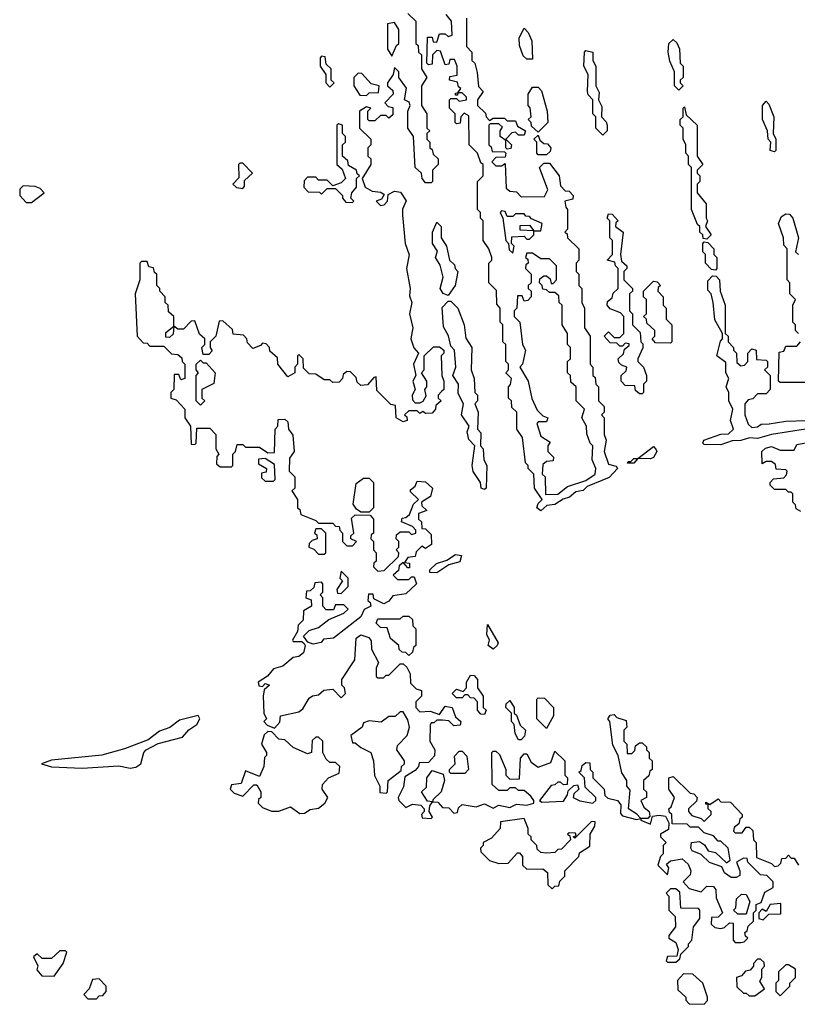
# Model space of a CAD drawing. Extents: x 2737310 to 2869991, y 870230 to 1012730.
# Tile 206 of 256: x 2780272 to 2783036, y 927270 to 930770. Entities that reach past the tile are written whole.
import ezdxf

# ---------------------------------------------------------------- set-up
doc = ezdxf.new("R2010")
doc.units = 0

msp = doc.modelspace()

# ---------------------------------------------------------------- linework, layer by layer
at = {"layer": '0CON02XD'}
for points in [[(2781651.7, 930791.7), (2781680, 930765), (2781680, 930685), (2781688.3, 930678.3), (2781690, 930655), (2781700, 930645), (2781700, 930595), (2781720, 930565), (2781700, 930535), (2781700, 930465), (2781720, 930435), (2781720, 930385), (2781730, 930375), (2781720, 930365), (2781720, 930345), (2781730, 930335), (2781730, 930315), (2781738.3, 930308.3), (2781741.7, 930291.7), (2781760, 930275), (2781760, 930255), (2781740, 930235), (2781740, 930195), (2781735, 930190), (2781715, 930190), (2781702.5, 930205), (2781700, 930225), (2781677.5, 930245), (2781672.5, 930355), (2781652.5, 930385), (2781652.5, 930445), (2781660, 930465), (2781656.4, 930476.4), (2781640, 930485), (2781647, 930527), (2781620, 930565), (2781620, 930585), (2781605, 930600), (2781600, 930575), (2781580, 930545), (2781580, 930535), (2781598.3, 930518.3), (2781600, 930505), (2781570, 930475), (2781581.7, 930461.7), (2781598.3, 930458.3), (2781598.3, 930431.7), (2781585, 930420), (2781575, 930430), (2781555, 930430), (2781535, 930410), (2781515, 930410), (2781510, 930415), (2781510, 930445), (2781520, 930455), (2781505, 930460), (2781480, 930445), (2781480, 930385), (2781520, 930345), (2781520, 930325), (2781510, 930315), (2781510, 930285), (2781520, 930275), (2781520, 930255), (2781490, 930205), (2781500, 930175), (2781525, 930160), (2781556.4, 930156.4), (2781568.3, 930148.3), (2781558.3, 930131.7), (2781540, 930125), (2781555, 930110), (2781568.3, 930111.7), (2781580, 930125), (2781581.7, 930148.3), (2781605, 930160), (2781626.4, 930156.4), (2781646.1, 930126.1), (2781633, 930097), (2781632.5, 930075), (2781642.5, 929975), (2781656.4, 929933.6), (2781646.7, 929885), (2781660, 929815), (2781658.3, 929788.3), (2781666.7, 929765), (2781657.5, 929725), (2781670, 929675), (2781662.5, 929635), (2781673, 929603), (2781690, 929585), (2781672.5, 929545), (2781680, 929505), (2781670, 929485), (2781677.5, 929455), (2781667.5, 929435), (2781668.3, 929418.3), (2781677.5, 929407.5), (2781695, 929407.5), (2781706.4, 929413.6), (2781717, 929433), (2781712.5, 929455), (2781720, 929465), (2781720, 929485), (2781700, 929515), (2781710, 929525), (2781710, 929575), (2781743, 929607), (2781765, 929607.5), (2781780, 929595), (2781780, 929585), (2781770, 929575), (2781772.5, 929505), (2781780, 929485), (2781780, 929455), (2781771.7, 929448.3)], [(2781595, 930640), (2781611.7, 930678.3), (2781620, 930685), (2781620, 930735), (2781605, 930760), (2781580, 930755), (2781580, 930665), (2781595, 930640)], [(2781860, 930775), (2781860, 930675), (2781880, 930655), (2781880, 930625), (2781890, 930615), (2781898.3, 930581.7), (2781903, 930533), (2781920, 930515), (2781900, 930485), (2781900, 930465), (2781928.3, 930438.3), (2781930, 930425), (2781941.7, 930411.7), (2781955, 930420), (2781995, 930420), (2782005, 930410), (2782035, 930410), (2782041.7, 930391.7), (2782070, 930375), (2782065, 930360), (2782045, 930360), (2782035, 930370), (2782021.7, 930368.3), (2782000, 930345), (2782020, 930325), (2782018.3, 930311.7), (2782005, 930310), (2782000, 930315), (2782000, 930340), (2781980, 930355), (2781980, 930375), (2781988.3, 930388.3), (2781975, 930400), (2781945, 930400), (2781940, 930395), (2781940, 930325), (2781948.3, 930318.3), (2781951.7, 930301.7), (2781995, 930300), (2782000, 930295), (2781998.3, 930281.7), (2781965, 930280), (2781950, 930265), (2781965, 930250), (2781985, 930250), (2781998.3, 930258.3), (2782001.7, 930171.7), (2782015, 930160), (2782038.3, 930158.3), (2782055, 930140), (2782138.3, 930141.7), (2782150, 930165), (2782120, 930245), (2782135, 930260), (2782155, 930260), (2782190, 930215), (2782195, 930180), (2782211.7, 930161.7), (2782225, 930160), (2782240, 930145), (2782238.3, 930131.7), (2782210, 930125), (2782213, 930103), (2782220, 930095), (2782220, 930025), (2782210, 930015), (2782218.3, 930008.3), (2782220, 929995), (2782260, 929955), (2782260, 929915), (2782250, 929905), (2782250, 929875), (2782260, 929865), (2782260, 929825), (2782270, 929815), (2782270, 929765), (2782280, 929745), (2782280, 929675), (2782300, 929645), (2782300, 929545), (2782310, 929535), (2782310, 929505), (2782318.3, 929498.3), (2782320, 929475), (2782330, 929465), (2782330, 929415), (2782350, 929395), (2782350, 929375), (2782340, 929365), (2782350, 929355), (2782350, 929295), (2782357.5, 929275), (2782350, 929235), (2782365, 929190), (2782393, 929183), (2782396.7, 929175), (2782367.1, 929142.9), (2782289.3, 929110.7), (2782275, 929096.7), (2782248.8, 929091.2), (2782227, 929073), (2782203.8, 929066.2), (2782175, 929046.2), (2782146.4, 929043.6), (2782125, 929023.8), (2782110, 929035), (2782115, 929050), (2782130, 929065), (2782102.5, 929105), (2782100, 929155), (2782080, 929175), (2782080, 929185), (2782070, 929195), (2782060, 929285), (2782040, 929315), (2782040, 929375), (2782021.7, 929391.7), (2782020, 929415), (2782010, 929425), (2782010, 929465), (2782017, 929473), (2782020, 929495), (2782000, 929515), (2782010, 929525), (2782010, 929545), (2782000, 929555), (2782000, 929615), (2781990, 929625), (2781990, 929685), (2781980, 929695), (2781980, 929745), (2781968.3, 929758.3), (2781967, 929807), (2781940, 929835), (2781940, 929905), (2781950, 929915), (2781950, 929925), (2781940, 929955), (2781920, 929985), (2781920, 930055), (2781910, 930065), (2781910, 930085), (2781900, 930095), (2781900, 930195), (2781920, 930215), (2781920, 930255), (2781911.7, 930261.7), (2781900, 930295), (2781870, 930325), (2781868.3, 930428.3), (2781851.7, 930438.3), (2781840, 930425), (2781838.3, 930401.7), (2781825, 930400), (2781820, 930405), (2781820, 930435), (2781800, 930455), (2781800, 930485), (2781805, 930490), (2781825, 930490), (2781835, 930480), (2781860, 930485), (2781860, 930495), (2781845, 930510), (2781830, 930510), (2781828.3, 930501.7), (2781821.7, 930501.7), (2781821.7, 930508.3), (2781830, 930510), (2781840, 930525), (2781831.7, 930531.7), (2781828.3, 930548.3), (2781800, 930555), (2781801.7, 930568.3), (2781827, 930573), (2781827.5, 930605), (2781818.3, 930628.3), (2781801.7, 930628.3), (2781798.3, 930611.7), (2781785, 930610), (2781768.3, 930658.3), (2781755, 930660), (2781740, 930645), (2781738.3, 930611.7), (2781725, 930610), (2781720, 930615), (2781721.7, 930708.3), (2781738.3, 930708.3), (2781741.7, 930691.7), (2781755, 930690), (2781765, 930720), (2781785, 930720), (2781795, 930710), (2781810, 930715), (2781807.5, 930765), (2781788.3, 930788.3)], [(2782095, 930630), (2782075, 930630), (2782061.7, 930641.7), (2782048.3, 930678.3), (2782047.5, 930705), (2782065, 930740), (2782080, 930725), (2782092.5, 930695), (2782095, 930630)], [(2782615, 930520), (2782600, 930535), (2782600, 930585), (2782583, 930623), (2782577.5, 930655), (2782580, 930685), (2782595, 930700), (2782608.3, 930688.3), (2782617, 930667), (2782620, 930615), (2782630, 930605), (2782630, 930565), (2782620, 930555), (2782620, 930545), (2782630, 930535), (2782615, 930520)], [(2782345, 930360), (2782320, 930385), (2782320, 930425), (2782310, 930435), (2782310, 930485), (2782293, 930503), (2782290, 930515), (2782292.5, 930575), (2782277.5, 930605), (2782280, 930655), (2782285, 930660), (2782310, 930655), (2782310, 930625), (2782320, 930605), (2782320, 930535), (2782331.7, 930511.7), (2782330, 930485), (2782341.7, 930461.7), (2782340, 930425), (2782357, 930407), (2782360, 930395), (2782360, 930375), (2782345, 930360)], [(2781375, 930530), (2781390, 930545), (2781380, 930555), (2781380, 930595), (2781361.7, 930611.7), (2781358.3, 930638.3), (2781345, 930640), (2781340, 930635), (2781340, 930605), (2781360, 930575), (2781360, 930545), (2781375, 930530)], [(2781505, 930500), (2781515, 930510), (2781548.3, 930511.7), (2781550, 930535), (2781521.7, 930541.7), (2781488.3, 930578.3), (2781475, 930580), (2781460, 930565), (2781460, 930535), (2781481.7, 930501.7), (2781505, 930500)], [(2782115, 930370), (2782091.7, 930391.7), (2782090, 930405), (2782080, 930415), (2782090, 930425), (2782087, 930457), (2782080, 930465), (2782080, 930505), (2782095, 930530), (2782115, 930530), (2782127, 930517), (2782147.5, 930445), (2782150, 930405), (2782115, 930370)], [(2782955, 930300), (2782940, 930305), (2782942.5, 930335), (2782932.5, 930345), (2782930, 930375), (2782912.5, 930415), (2782912.5, 930465), (2782925, 930480), (2782935, 930470), (2782953.3, 930425), (2782950, 930365), (2782960, 930345), (2782960, 930305), (2782955, 930300)], [(2782715, 929990), (2782701.7, 929991.7), (2782700, 930005), (2782690, 930015), (2782690, 930035), (2782681.7, 930041.7), (2782660, 930095), (2782660, 930245), (2782650, 930255), (2782650, 930285), (2782640, 930295), (2782640, 930325), (2782630, 930345), (2782630, 930385), (2782620, 930395), (2782620, 930415), (2782630, 930425), (2782630, 930455), (2782635, 930460), (2782641.7, 930431.7), (2782680, 930395), (2782680, 930285), (2782700, 930255), (2782680, 930235), (2782680, 930225), (2782690, 930215), (2782690, 930195), (2782680, 930185), (2782680, 930155), (2782712.5, 930115), (2782712.5, 930065), (2782717.5, 930055), (2782710, 930035), (2782730, 930005), (2782715, 929990)], [(2781455, 930120), (2781460, 930125), (2781450, 930135), (2781452.5, 930155), (2781470, 930175), (2781470, 930205), (2781480, 930215), (2781471.7, 930221.7), (2781470, 930235), (2781441.7, 930251.7), (2781438.3, 930268.3), (2781420, 930285), (2781420, 930325), (2781430, 930335), (2781430, 930355), (2781420, 930365), (2781420, 930395), (2781405, 930400), (2781400, 930395), (2781400, 930255), (2781418.3, 930238.3), (2781430, 930205), (2781415, 930190), (2781385, 930180), (2781365, 930200), (2781335, 930200), (2781325, 930210), (2781295, 930210), (2781283, 930197), (2781282.5, 930175), (2781298.3, 930158.3), (2781337.5, 930157.5), (2781345, 930150), (2781365, 930170), (2781395, 930170), (2781420, 930145), (2781420, 930135), (2781431.7, 930121.7), (2781455, 930120)], [(2782145, 930290), (2782115, 930290), (2782110, 930295), (2782110, 930335), (2782100, 930345), (2782115, 930360), (2782121.7, 930341.7), (2782135, 930330), (2782148.3, 930328.3), (2782160, 930315), (2782158.3, 930301.7), (2782145, 930290)], [(2781065, 930170), (2781071.7, 930178.3), (2781071.7, 930198.3), (2781100, 930225), (2781065, 930260), (2781055, 930260), (2781050, 930255), (2781051.7, 930208.3), (2781030, 930185), (2781043, 930173), (2781065, 930170)], [(2780315, 930120), (2780360, 930155), (2780345, 930170), (2780327, 930177), (2780285, 930180), (2780273, 930167), (2780272.5, 930145), (2780295, 930120), (2780315, 930120)], [(2782025, 929940), (2782030, 929965), (2782020, 929975), (2782021.7, 929998.3), (2782065, 930000), (2782075, 929990), (2782085, 929990), (2782100, 930005), (2782100, 930020), (2782051.7, 930021.7), (2782051.7, 930038.3), (2782085, 930040), (2782100, 930020), (2782125, 930020), (2782130, 930045), (2782091.7, 930061.7), (2782085, 930070), (2782071.7, 930071.7), (2782065, 930080), (2782035, 930080), (2782025, 930070), (2782005, 930070), (2781998.3, 930088.3), (2781985, 930090), (2781980, 930085), (2781990, 930065), (2782000, 929985), (2782010, 929975), (2782011.7, 929951.7), (2782025, 929940)], [(2782485, 929440), (2782475, 929440), (2782461.7, 929451.7), (2782458.3, 929468.3), (2782425, 929470), (2782410, 929485), (2782410, 929505), (2782428.3, 929521.7), (2782430, 929535), (2782411.7, 929541.7), (2782401.7, 929551.7), (2782400, 929565), (2782418.3, 929581.7), (2782421.7, 929598.3), (2782438.3, 929611.7), (2782438.3, 929618.3), (2782425, 929620), (2782415, 929610), (2782405, 929610), (2782395, 929620), (2782371.7, 929621.7), (2782350, 929645), (2782365, 929660), (2782385, 929640), (2782405, 929640), (2782420, 929655), (2782420, 929715), (2782408.3, 929728.3), (2782371.7, 929741.7), (2782360, 929755), (2782361.7, 929768.3), (2782378.3, 929781.7), (2782381.7, 929798.3), (2782400, 929815), (2782400, 929885), (2782390, 929895), (2782388.3, 929908.3), (2782360, 929915), (2782380, 929935), (2782380, 929985), (2782370, 929995), (2782370, 930055), (2782360, 930065), (2782365, 930080), (2782378.3, 930078.3), (2782400, 930055), (2782391.7, 930048.3), (2782390, 930035), (2782417.5, 930015), (2782407.5, 929935), (2782411.7, 929911.7), (2782430, 929895), (2782430, 929885), (2782420, 929875), (2782420, 929845), (2782450, 929815), (2782450, 929805), (2782440, 929795), (2782440, 929735), (2782450, 929725), (2782450, 929685), (2782478.3, 929658.3), (2782480, 929625), (2782487.5, 929617.5), (2782487, 929603), (2782470, 929565), (2782470, 929555), (2782490, 929535), (2782500, 929505), (2782500, 929485), (2782490, 929475), (2782490, 929445), (2782485, 929440)], [(2783040, 929655), (2783030, 929665), (2783030, 929685), (2783020, 929695), (2783020, 929755), (2783030, 929775), (2783010, 929795), (2783010, 929835), (2783000, 929845), (2783000, 929955), (2782988.3, 929968.3), (2782987.5, 929995), (2782970, 930045), (2782980, 930070), (2782995, 930080), (2783008.3, 930078.3), (2783020, 930065), (2783040, 929995), (2783030, 929945), (2783040, 929935)], [(2781795, 929790), (2781777, 929797), (2781767.5, 929815), (2781777.5, 929855), (2781767, 929897), (2781750, 929925), (2781757.5, 929947.5), (2781740, 929975), (2781740, 930015), (2781755, 930050), (2781770, 930035), (2781770, 929995), (2781790, 929965), (2781800, 929915), (2781818.3, 929898.3), (2781820, 929885), (2781830, 929875), (2781820, 929825), (2781795, 929790)], [(2782745, 929880), (2782731.7, 929881.7), (2782710, 929905), (2782710, 929935), (2782700, 929945), (2782700, 929975), (2782705, 929980), (2782718.3, 929978.3), (2782740, 929955), (2782740, 929935), (2782750, 929925), (2782750, 929885), (2782745, 929880)], [(2782141.7, 929081.7), (2782185, 929083.3), (2782219.3, 929110.7), (2782285, 929132.5), (2782317.5, 929155), (2782320, 929175), (2782306.7, 929205), (2782310, 929255), (2782300, 929265), (2782288.3, 929298.3), (2782287.5, 929325), (2782270, 929355), (2782280, 929385), (2782250, 929415), (2782250, 929465), (2782231.7, 929481.7), (2782230, 929505), (2782220, 929515), (2782220, 929555), (2782230, 929565), (2782230, 929605), (2782220, 929615), (2782220, 929655), (2782200, 929685), (2782200, 929755), (2782190, 929765), (2782188.3, 929788.3), (2782175, 929800), (2782155, 929800), (2782145, 929810), (2782131.7, 929811.7), (2782130, 929825), (2782120, 929835), (2782121.7, 929848.3), (2782135, 929860), (2782145, 929860), (2782158.3, 929848.3), (2782161.7, 929831.7), (2782168.3, 929831.7), (2782180, 929845), (2782180, 929895), (2782155, 929920), (2782125, 929920), (2782095, 929940), (2782075, 929940), (2782070, 929925), (2782078.3, 929918.3), (2782080, 929905), (2782071.7, 929898.3), (2782070, 929885), (2782090, 929865), (2782090, 929835), (2782080, 929825), (2782080, 929815), (2782090, 929805), (2782090, 929785), (2782078.3, 929771.7), (2782065, 929770), (2782058.3, 929788.3), (2782041.7, 929788.3), (2782040, 929745), (2782030, 929735), (2782030, 929715), (2782050, 929695), (2782060, 929615), (2782070, 929595), (2782060, 929545), (2782050, 929535), (2782080, 929485), (2782093, 929423), (2782111.7, 929381.7), (2782131.7, 929361.7), (2782150, 929355), (2782145, 929340), (2782115, 929340), (2782110, 929335), (2782125, 929290), (2782158.3, 929268.3), (2782150, 929255), (2782150, 929235), (2782170, 929215), (2782168.3, 929201.7), (2782145, 929200), (2782131.7, 929188.3), (2782130, 929155), (2782140, 929145), (2782141.7, 929081.7)], [(2781771.7, 929448.3), (2781760, 929435), (2781760, 929425), (2781770, 929415), (2781751.7, 929398.3), (2781750, 929385), (2781738.3, 929371.7), (2781715, 929370), (2781705, 929377.5), (2781695, 929370), (2781685, 929380), (2781655, 929380), (2781640, 929365), (2781648.3, 929358.3), (2781650, 929345), (2781635, 929340), (2781610, 929355), (2781608.3, 929398.3), (2781591.7, 929401.7), (2781541.7, 929451.7), (2781540, 929500), (2781531.7, 929498.3), (2781508.3, 929471.7), (2781485, 929470), (2781471.7, 929481.7), (2781468.3, 929498.3), (2781448.3, 929518.3), (2781435, 929520), (2781421.7, 929508.3), (2781420, 929495), (2781408.3, 929481.7), (2781385, 929480), (2781375, 929490), (2781355, 929490), (2781325, 929510), (2781301.7, 929511.7), (2781281.7, 929531.7), (2781280, 929565), (2781265, 929580), (2781260, 929575), (2781260, 929545), (2781250, 929535), (2781250, 929515), (2781225, 929500), (2781190, 929545), (2781188.3, 929568.3), (2781161.7, 929591.7), (2781160, 929605), (2781148.3, 929618.3), (2781135, 929620), (2781128.3, 929611.7), (2781101.7, 929601.7), (2781081.7, 929621.7), (2781080, 929635), (2781068.3, 929648.3), (2781031.7, 929651.7), (2781028.3, 929668.3), (2780995, 929700), (2780981.7, 929698.3), (2780970, 929645), (2780950, 929625), (2780950, 929605), (2780957, 929593), (2780945, 929580), (2780925, 929580), (2780920, 929605), (2780930, 929615), (2780930, 929635), (2780911.7, 929651.7), (2780895, 929700), (2780881.7, 929698.3), (2780855, 929670), (2780835, 929670), (2780820, 929680), (2780818.3, 929651.7), (2780805, 929640), (2780791.7, 929641.7), (2780791.7, 929658.3), (2780820, 929680), (2780820, 929715), (2780801.7, 929731.7), (2780800, 929755), (2780790, 929765), (2780790, 929785), (2780770, 929805), (2780770, 929815), (2780760, 929825), (2780760, 929865), (2780751.7, 929871.7), (2780748.3, 929888.3), (2780731.7, 929891.7), (2780725, 929910), (2780705, 929910), (2780700, 929905), (2780700, 929845), (2780682.5, 929795), (2780690, 929645), (2780711.7, 929621.7), (2780725, 929620), (2780735, 929610), (2780785, 929610), (2780811.7, 929581.7), (2780835, 929580), (2780848.3, 929568.3), (2780850, 929555), (2780860, 929545), (2780860, 929495), (2780845, 929490), (2780838.3, 929508.3), (2780821.7, 929508.3), (2780820, 929455), (2780810, 929445), (2780810, 929425), (2780828.3, 929418.3), (2780860, 929385), (2780860, 929355), (2780880, 929325), (2780881.7, 929261.7), (2780895, 929260), (2780900, 929265), (2780901.7, 929318.3), (2780948.3, 929318.3), (2780970, 929295), (2780970, 929245), (2780980, 929225), (2780973, 929217), (2780971.7, 929191.7), (2780985, 929180), (2781025, 929180), (2781030, 929185), (2781030, 929225), (2781040, 929235), (2781045, 929260), (2781065, 929260), (2781075, 929250), (2781125, 929250), (2781155, 929230), (2781178.3, 929231.7), (2781180, 929315), (2781190, 929325), (2781191.7, 929348.3), (2781215, 929350), (2781225, 929340), (2781227.5, 929315), (2781243, 929293), (2781247.5, 929235), (2781231.7, 929211.7), (2781230, 929165), (2781250, 929145), (2781250, 929105), (2781240, 929095), (2781260, 929065), (2781260, 929035), (2781268.3, 929028.3), (2781271.7, 929011.7), (2781325, 928990), (2781335, 928980), (2781385, 928980), (2781395, 928970), (2781408.3, 928968.3), (2781410, 928955), (2781420, 928945), (2781420, 928915), (2781435, 928900), (2781455, 928900), (2781470, 928915), (2781450, 928925), (2781450, 928935), (2781460, 928945), (2781451.7, 928998.3), (2781465, 929010), (2781518.3, 929008.3), (2781530, 928995), (2781530, 928945), (2781521.7, 928938.3), (2781520, 928925), (2781530, 928915), (2781530, 928885), (2781540, 928875), (2781540, 928845), (2781531.7, 928838.3), (2781530, 928825), (2781545, 928810), (2781568.3, 928811.7), (2781618.3, 928861.7), (2781620, 928875), (2781610, 928885), (2781620, 928895), (2781620, 928915), (2781610, 928925), (2781611.7, 928938.3), (2781625, 928950), (2781655, 928950), (2781665, 928940), (2781680, 928945), (2781680, 928955), (2781668.3, 928968.3), (2781630, 928985), (2781631.7, 928998.3), (2781645, 929000), (2781658.3, 929011.7), (2781671.7, 929048.3), (2781690, 929065), (2781661.7, 929091.7), (2781661.7, 929098.3), (2781678.3, 929111.7), (2781685, 929130), (2781715, 929126.7), (2781740, 929105), (2781732.5, 929075), (2781700, 929055), (2781701.7, 929041.7), (2781720, 929025), (2781690, 929015), (2781690, 928995), (2781700, 928985), (2781701.7, 928961.7), (2781715, 928960), (2781735, 928940), (2781736.7, 928905), (2781715, 928890), (2781701.7, 928898.3), (2781681.7, 928878.3), (2781678.3, 928861.7), (2781651.7, 928858.3), (2781640, 928840), (2781658.3, 928838.3), (2781658.3, 928821.7), (2781651.7, 928821.7), (2781635, 928840), (2781621.7, 928828.3), (2781618.3, 928811.7), (2781600, 928795), (2781615, 928780), (2781655, 928780), (2781665, 928790), (2781675, 928790), (2781682.5, 928765), (2781645, 928728.8), (2781598.3, 928721.7), (2781585, 928702.5), (2781566.4, 928693.6), (2781531.7, 928711.7), (2781528.3, 928728.3), (2781511.7, 928728.3), (2781510, 928705), (2781518.3, 928698.3), (2781520, 928685), (2781497, 928673), (2781485, 928647.5), (2781388.3, 928571.7), (2781351.7, 928568.3), (2781343.6, 928556.4), (2781315, 928550), (2781297, 928557), (2781281.7, 928578.3), (2781301.7, 928598.3), (2781335, 928610), (2781371.7, 928638.3), (2781425, 928660), (2781440, 928675), (2781425, 928690), (2781395, 928690), (2781388.3, 928671.7), (2781361.7, 928671.7), (2781350, 928685), (2781350, 928715), (2781340, 928725), (2781350, 928735), (2781350, 928765), (2781345, 928770), (2781321.7, 928768.3), (2781318.3, 928751.7), (2781305, 928740), (2781291.7, 928738.3), (2781290, 928715), (2781308.3, 928708.3), (2781310, 928685), (2781281.7, 928668.3), (2781280, 928635), (2781261.7, 928618.3), (2781260, 928595), (2781242.5, 928565), (2781245, 928560), (2781275, 928560), (2781283, 928553), (2781287.5, 928545), (2781281.2, 928518.8), (2781265, 928506.7), (2781245, 928502.5), (2781208.3, 928471.7), (2781175, 928462.5), (2781153.3, 928436.7), (2781120, 928415), (2781122.5, 928402.5), (2781135, 928400), (2781145, 928410), (2781160, 928405), (2781141.7, 928388.3), (2781137.5, 928365), (2781140, 928305), (2781150, 928285), (2781140, 928275), (2781151.7, 928261.7), (2781178.3, 928251.7), (2781197, 928273), (2781200, 928295), (2781265, 928310), (2781279.3, 928320.7), (2781301.7, 928358.3), (2781313, 928367), (2781335, 928370), (2781353, 928387), (2781385, 928390), (2781415, 928360), (2781430, 928375), (2781427.5, 928395), (2781417.5, 928405), (2781417.5, 928425), (2781463.3, 928495), (2781468.3, 928571.7), (2781485, 928583.3), (2781513.3, 928573.3), (2781521.7, 928561.7), (2781523, 928533), (2781547.5, 928485), (2781540, 928465), (2781540, 928435), (2781545, 928430), (2781565, 928430), (2781575, 928440), (2781585, 928440), (2781625, 928480), (2781635, 928480), (2781648.3, 928468.3), (2781660, 928445), (2781661.7, 928411.7), (2781681.7, 928391.7), (2781700, 928385), (2781700, 928365), (2781680, 928345), (2781680, 928325), (2781695, 928310), (2781731.7, 928311.7), (2781765, 928300), (2781785, 928330), (2781810, 928325), (2781821.7, 928291.7), (2781840, 928275), (2781838.3, 928261.7), (2781815, 928260), (2781797.5, 928277.5), (2781775, 928280), (2781755, 928280), (2781745, 928270), (2781735, 928270), (2781731.7, 928261.7), (2781730, 928205), (2781747.5, 928175), (2781747, 928153), (2781725, 928130), (2781691.7, 928128.3), (2781690, 928115), (2781678.3, 928101.7), (2781641.7, 928078.3), (2781637, 928043), (2781617.5, 928005), (2781620, 927995), (2781645, 927970), (2781668.3, 927981.7), (2781698.3, 927978.3), (2781710, 927965), (2781710, 927955), (2781700, 927945), (2781703, 927933), (2781735, 927930), (2781740, 927935), (2781727.5, 927955), (2781730, 927975), (2781740, 927990), (2781721.7, 927991.7), (2781700, 928025), (2781718.3, 928041.7), (2781720, 928075), (2781738.3, 928101.7), (2781777.5, 928087.5), (2781782.5, 928065), (2781770, 928025), (2781741.7, 927998.3), (2781740, 927990), (2781758.3, 927988.3), (2781775, 927970), (2781798.3, 927968.3), (2781815, 927950), (2781828.3, 927951.7), (2781831.7, 927968.3), (2781845, 927980), (2781895, 927972.5), (2781925, 927982.5), (2781955, 927967.5), (2781975, 927977.5), (2782015, 927970), (2782038.3, 927981.7), (2782075, 927977.5), (2782100, 927985), (2782100, 927995), (2782089.3, 928009.3), (2782065, 928030), (2782045, 928030), (2782035, 928040), (2782015, 928040), (2782005, 928030), (2781975, 928030), (2781951.7, 928051.7), (2781950, 928165), (2781955, 928170), (2781965, 928170), (2781978.3, 928158.3), (2782000, 928105), (2782000, 928085), (2782015, 928070), (2782048.3, 928071.7), (2782052.5, 928145), (2782065, 928160), (2782075, 928160), (2782090.7, 928130.7), (2782115, 928112.5), (2782160, 928130), (2782175, 928170), (2782210, 928135), (2782210, 928085), (2782220, 928075), (2782218.3, 928051.7), (2782205, 928050), (2782195, 928060), (2782185, 928060), (2782175, 928050), (2782161.7, 928048.3), (2782120, 927995), (2782128.3, 927988.3), (2782205, 927992.5), (2782220, 928015), (2782221.7, 928028.3), (2782241.7, 928048.3), (2782255, 928050), (2782260, 928035), (2782241.7, 928018.3), (2782240, 928005), (2782263.6, 927993.6), (2782310, 927985), (2782320, 927995), (2782320, 928005), (2782281.7, 928041.7), (2782280, 928075), (2782260, 928095), (2782268.3, 928101.7), (2782271.7, 928118.3), (2782285, 928130), (2782298.3, 928128.3), (2782300, 928105), (2782310, 928095), (2782310, 928075), (2782350, 928035), (2782351.7, 928011.7), (2782363, 928003), (2782397.5, 927995)], [(2783186.1, 929333.9), (2782944.1, 929295.9), (2782895, 929281.2), (2782866.4, 929283.6), (2782835.9, 929274.1), (2782805, 929273.3), (2782765, 929259.2), (2782705, 929260), (2782700, 929265), (2782704.3, 929275.7), (2782765, 929296.7), (2782791.7, 929298.3), (2782810, 929315), (2782798.8, 929345), (2782807.5, 929385), (2782793.3, 929415), (2782793.3, 929445), (2782783.3, 929465), (2782792.5, 929495), (2782782.5, 929515), (2782781.7, 929551.7), (2782750, 929575), (2782763, 929627), (2782770, 929635), (2782770, 929655), (2782743, 929703), (2782737.5, 929765), (2782730, 929795), (2782718.3, 929808.3), (2782718.3, 929841.7), (2782735, 929860), (2782748.3, 929858.3), (2782760, 929845), (2782762.5, 929805), (2782780, 929755), (2782780, 929655), (2782790, 929645), (2782790, 929625), (2782810, 929605), (2782810, 929595), (2782820, 929585), (2782821.7, 929551.7), (2782835, 929540), (2782848.3, 929541.7), (2782860, 929555), (2782860, 929585), (2782875, 929600), (2782890, 929595), (2782891.7, 929561.7), (2782925, 929560), (2782930, 929555), (2782930, 929535), (2782920, 929525), (2782940, 929505), (2782940, 929455), (2782925, 929440), (2782895, 929440), (2782878.3, 929421.7), (2782861.7, 929418.3), (2782850, 929405), (2782850, 929365), (2782861.7, 929331.7), (2782875, 929320), (2782895, 929322.5), (2782908.3, 929331.7), (2782936.2, 929333.8), (2782995, 929343.3), (2783070, 929345)], [(2782585, 929620), (2782531.7, 929621.7), (2782520, 929635), (2782530, 929645), (2782530, 929665), (2782501.7, 929691.7), (2782500, 929705), (2782490, 929715), (2782500, 929725), (2782500, 929775), (2782490, 929785), (2782490, 929805), (2782525, 929840), (2782538.3, 929838.3), (2782550, 929825), (2782541.7, 929818.3), (2782540, 929805), (2782560, 929785), (2782560, 929755), (2782570, 929745), (2782570, 929705), (2782590, 929685), (2782590, 929625), (2782585, 929620)], [(2781925, 929100), (2781912.5, 929105), (2781910, 929125), (2781883.9, 929163.9), (2781881.2, 929185), (2781890, 929255), (2781868.3, 929278.3), (2781862.5, 929305), (2781870, 929325), (2781843.3, 929365), (2781850, 929405), (2781830.7, 929440.7), (2781832.5, 929475), (2781812.5, 929505), (2781822.5, 929535), (2781817.5, 929595), (2781805, 929610), (2781796.4, 929646.4), (2781778.3, 929678.3), (2781773.6, 929746.4), (2781795, 929770), (2781805, 929770), (2781830, 929745), (2781852.5, 929685), (2781858.3, 929638.3), (2781880, 929605), (2781877.5, 929525), (2781887.5, 929495), (2781890, 929445), (2781900, 929435), (2781900, 929415), (2781890, 929405), (2781902.5, 929375), (2781900, 929315), (2781911.7, 929301.7), (2781910, 929255), (2781920, 929245), (2781922.5, 929205), (2781932.5, 929185), (2781930, 929105), (2781925, 929100)], [(2783065, 929480), (2782975, 929480), (2782970, 929485), (2782971.7, 929588.3), (2782988.3, 929591.7), (2782995, 929610), (2783035, 929610), (2783047.5, 929625)], [(2780915, 929400), (2780900, 929415), (2780900, 929505), (2780907.5, 929515), (2780900, 929525), (2780900, 929545), (2780915, 929560), (2780925, 929550), (2780935, 929550), (2780967.5, 929515), (2780963, 929477), (2780920, 929455), (2780920, 929425), (2780930, 929415), (2780915, 929400)], [(2782433, 929193), (2782435, 929200), (2782445, 929200), (2782455, 929210), (2782470, 929210), (2782525, 929252.5), (2782533.6, 929243.6), (2782536.7, 929235), (2782525, 929213.8), (2782515, 929208.8), (2782470, 929210), (2782455, 929193.3), (2782433, 929193)], [(2783048.3, 929021.7), (2783031.7, 929031.7), (2783030, 929045), (2783020, 929055), (2783020, 929085), (2783015, 929090), (2783005, 929090), (2782995, 929100), (2782955, 929100), (2782940, 929115), (2782940, 929125), (2782951.7, 929138.3), (2782988.3, 929141.7), (2782998.3, 929151.7), (2783000, 929165), (2782995, 929170), (2782961.7, 929171.7), (2782958.3, 929188.3), (2782945, 929200), (2782925, 929200), (2782911.7, 929191.7), (2782910, 929235), (2782923.3, 929246.7), (2782945, 929252.5), (2782975, 929240), (2783025, 929240), (2783035, 929260), (2783078.3, 929268.3)], [(2781175, 929130), (2781180, 929135), (2781178.3, 929188.3), (2781145, 929210), (2781121.7, 929208.3), (2781121.7, 929191.7), (2781150, 929175), (2781148.3, 929161.7), (2781131.7, 929158.3), (2781131.7, 929141.7), (2781145, 929130), (2781175, 929130)], [(2781515, 929020), (2781485, 929020), (2781470, 929030), (2781458.3, 929048.3), (2781468.3, 929121.7), (2781495, 929140), (2781515, 929140), (2781530, 929125), (2781530, 929035), (2781515, 929020)], [(2781355, 928870), (2781360, 928875), (2781360, 928945), (2781345, 928960), (2781325, 928960), (2781320, 928945), (2781328.3, 928938.3), (2781330, 928925), (2781311.7, 928918.3), (2781301.7, 928908.3), (2781300, 928895), (2781318.3, 928888.3), (2781335, 928870), (2781355, 928870)], [(2781755, 928803.8), (2781730, 928805), (2781730, 928815), (2781753.3, 928836.7), (2781790.7, 928849.3), (2781821.2, 928868.8), (2781842.5, 928865), (2781836.9, 928843.1), (2781798.3, 928831.7), (2781755, 928803.8)], [(2781415, 928730), (2781440, 928755), (2781440, 928785), (2781415, 928810), (2781410, 928785), (2781420, 928775), (2781400, 928745), (2781401.7, 928731.7), (2781415, 928730)], [(2781655, 928510), (2781645, 928520), (2781631.7, 928521.7), (2781621.7, 928531.7), (2781620, 928545), (2781590.7, 928570.7), (2781578.3, 928608.3), (2781555, 928610), (2781540, 928625), (2781545, 928640), (2781625, 928640), (2781635, 928650), (2781655, 928650), (2781668.3, 928638.3), (2781670, 928615), (2781680, 928605), (2781680, 928545), (2781671.7, 928538.3), (2781668.3, 928521.7), (2781655, 928510)], [(2781955, 928532.5), (2781937.5, 928545), (2781942.5, 928565), (2781932.5, 928585), (2781935, 928620), (2781972.5, 928555), (2781970, 928545), (2781955, 928532.5)], [(2781925, 928300), (2781911.7, 928301.7), (2781900, 928315), (2781900, 928345), (2781888.3, 928358.3), (2781875, 928360), (2781865, 928370), (2781855, 928370), (2781845, 928360), (2781825, 928360), (2781810, 928375), (2781825, 928390), (2781848.3, 928381.7), (2781860, 928395), (2781860, 928415), (2781875, 928440), (2781888.3, 928438.3), (2781900, 928425), (2781900, 928395), (2781920, 928365), (2781920, 928325), (2781930, 928315), (2781925, 928300)], [(2782055, 928210), (2782045, 928210), (2782033, 928233), (2782030, 928265), (2782020, 928275), (2782020, 928305), (2782000, 928325), (2782001.7, 928338.3), (2782015, 928350), (2782030, 928325), (2782030, 928305), (2782038.3, 928298.3), (2782051.7, 928261.7), (2782070, 928245), (2782067, 928223), (2782055, 928210)], [(2782145, 928250), (2782110, 928285), (2782110, 928355), (2782115, 928360), (2782138.3, 928358.3), (2782170, 928325), (2782170, 928295), (2782145, 928250)], [(2781575, 928020), (2781580, 928025), (2781582.5, 928065), (2781628.3, 928101.7), (2781630, 928115), (2781640, 928125), (2781640, 928135), (2781612.5, 928175), (2781615, 928190), (2781650, 928225), (2781657.5, 928255), (2781651.7, 928281.7), (2781635, 928310), (2781625, 928310), (2781607, 928293), (2781585, 928292.5), (2781557, 928273), (2781515, 928277.5), (2781495, 928270), (2781490, 928255), (2781450, 928225), (2781455, 928200), (2781465, 928200), (2781485, 928182.5), (2781520, 928165), (2781530, 928135), (2781533.6, 928083.6), (2781552.5, 928045), (2781552.5, 928022.5), (2781575, 928020)], [(2780665, 928110), (2780685, 928112.5), (2780702.5, 928125), (2780713.3, 928165), (2780722.5, 928175), (2780765, 928196.7), (2780850.7, 928219.3), (2780874.1, 928245.9), (2780902.5, 928265), (2780912.5, 928285), (2780906.7, 928296.7), (2780840.5, 928279.5), (2780805.8, 928254.2), (2780769.3, 928240.7), (2780729.7, 928210.3), (2780645, 928178), (2780565, 928155.8), (2780385, 928137.5), (2780350, 928125), (2780386.1, 928113.9), (2780495, 928110), (2780625, 928118), (2780665, 928110)], [(2782397.5, 927995), (2782408.8, 927978.8), (2782408.3, 927948.3), (2782415, 927940), (2782465, 927927.5), (2782480, 927930), (2782466.4, 927946.4), (2782436.7, 927965), (2782441.7, 928031.7), (2782430, 928045), (2782430, 928065), (2782413, 928093), (2782400, 928155), (2782380.7, 928190.7), (2782370, 928275), (2782362.5, 928285), (2782371.7, 928298.3), (2782385, 928300), (2782395, 928290), (2782428.3, 928278.3), (2782430, 928255), (2782420, 928245), (2782420, 928205), (2782430, 928195), (2782431.7, 928161.7), (2782448.3, 928161.7), (2782458.3, 928171.7), (2782461.7, 928188.3), (2782475, 928200), (2782485, 928200), (2782500, 928185), (2782500, 928175), (2782510, 928165), (2782510, 928145), (2782520, 928135), (2782520, 928105), (2782511.7, 928098.3), (2782508.3, 928081.7), (2782490, 928065), (2782490, 928035), (2782500, 928025), (2782500, 928005), (2782480, 927995), (2782490.7, 927970.7), (2782510, 927955), (2782511.7, 927938.3), (2782505, 927930), (2782480, 927930), (2782480, 927925), (2782515, 927910), (2782521.7, 927938.3), (2782545, 927942.5), (2782568.3, 927938.3), (2782580, 927915), (2782578.3, 927891.7), (2782550, 927875), (2782550, 927865), (2782570, 927845), (2782560, 927835), (2782560, 927805), (2782550, 927795), (2782540, 927765), (2782575, 927730), (2782580, 927755), (2782571.7, 927768.3), (2782585, 927780), (2782627, 927787), (2782648.3, 927768.3), (2782657.5, 927745), (2782655, 927730), (2782630, 927705), (2782651.7, 927681.7), (2782695, 927670), (2782715, 927690), (2782738.3, 927688.3), (2782747, 927677), (2782748.3, 927648.3), (2782770, 927595), (2782755, 927580), (2782731.7, 927578.3), (2782730, 927555), (2782743, 927543), (2782765, 927540), (2782777, 927543), (2782795, 927560), (2782808.3, 927558.3), (2782808.3, 927498.3), (2782815, 927490), (2782835, 927490), (2782847.5, 927492.5), (2782860, 927505), (2782851.7, 927511.7), (2782850, 927525), (2782858.3, 927531.7), (2782861.7, 927548.3), (2782880, 927565), (2782880, 927595), (2782890, 927605), (2782890, 927625), (2782908.3, 927631.7), (2782921.2, 927668.8), (2782950, 927685), (2782950, 927705), (2782928.3, 927728.3), (2782905, 927730), (2782860, 927775), (2782858.3, 927788.3), (2782845, 927790), (2782820, 927775), (2782832.5, 927745), (2782831.7, 927728.3), (2782819.3, 927720.7), (2782800.7, 927720.7), (2782777, 927737), (2782768.3, 927758.3), (2782723.8, 927773.8), (2782695, 927802.5), (2782662.5, 927815), (2782657.5, 927825), (2782660, 927845), (2782688.8, 927848.8), (2782706.4, 927836.4), (2782720, 927815), (2782745, 927810), (2782785, 927772.5), (2782797.5, 927782.5), (2782790, 927825), (2782765, 927850), (2782755, 927850), (2782738.3, 927868.3), (2782705, 927880), (2782685, 927900), (2782655, 927900), (2782645, 927910), (2782591.7, 927911.7), (2782590, 927945), (2782581.7, 927951.7), (2782580, 927965), (2782588.3, 927971.7), (2782600, 928005), (2782580, 928035), (2782580, 928075), (2782595, 928080), (2782655, 928020), (2782668.3, 928018.3), (2782680, 928005), (2782678.3, 927991.7), (2782650, 927965), (2782650, 927955), (2782661.7, 927941.7), (2782695, 927930), (2782705, 927920), (2782730, 927945), (2782730, 927955), (2782720, 927965), (2782720, 927980), (2782711.7, 927981.7), (2782711.7, 927988.3), (2782725, 927980), (2782755, 928000), (2782765, 927990), (2782798.3, 927988.3), (2782840, 927945), (2782840, 927935), (2782831.7, 927928.3), (2782828.3, 927911.7), (2782811.7, 927898.3), (2782810, 927885), (2782815, 927880), (2782840, 927880), (2782855, 927900), (2782865, 927900), (2782878.3, 927888.3), (2782880, 927855), (2782890, 927845), (2782891.7, 927791.7), (2782945, 927770), (2782955, 927760), (2782968.3, 927761.7), (2782978.3, 927771.7), (2782981.7, 927788.3), (2782995, 927790), (2783005, 927800), (2783015, 927790), (2783025, 927790), (2783040, 927765)], [(2781268.3, 927948.3), (2781285, 927950), (2781305, 927962.5), (2781335, 927967.5), (2781357.5, 927985), (2781367.5, 928005), (2781347.5, 928035), (2781348.3, 928051.7), (2781370, 928075), (2781408.3, 928091.7), (2781410, 928115), (2781395, 928130), (2781375, 928130), (2781361.7, 928141.7), (2781350, 928165), (2781350, 928205), (2781335, 928220), (2781325, 928220), (2781311.7, 928208.3), (2781310, 928165), (2781295, 928160), (2781245, 928182.5), (2781215, 928210), (2781193, 928213), (2781168.3, 928238.3), (2781155, 928240), (2781141.7, 928228.3), (2781132.5, 928195), (2781150, 928165), (2781150, 928155), (2781143, 928147), (2781140, 928115), (2781125, 928080), (2781075, 928100), (2781060, 928055), (2781025, 928050), (2781020, 928035), (2781035, 928020), (2781065, 928010), (2781105, 928050), (2781115, 928050), (2781130, 928025), (2781130, 928005), (2781121.7, 927998.3), (2781120, 927985), (2781135, 927970), (2781167, 927957), (2781193.6, 927956.4), (2781235, 927972.5), (2781268.3, 927948.3)], [(2781855, 928090), (2781805, 928090), (2781800, 928095), (2781800, 928105), (2781820, 928125), (2781818.3, 928151.7), (2781835, 928170), (2781845, 928170), (2781861.7, 928151.7), (2781867.5, 928105), (2781855, 928090)], [(2782165, 927680), (2782175, 927690), (2782188.3, 927691.7), (2782191.7, 927708.3), (2782210, 927725), (2782210, 927745), (2782260, 927795), (2782261.7, 927808.3), (2782298.3, 927831.7), (2782300, 927875), (2782317, 927903), (2782318.3, 927918.3), (2782305, 927920), (2782245, 927860), (2782240, 927865), (2782250, 927870), (2782248.3, 927878.3), (2782225, 927880), (2782220, 927875), (2782228.3, 927868.3), (2782230, 927855), (2782198.3, 927821.7), (2782185, 927820), (2782175, 927810), (2782145, 927807.5), (2782125, 927810), (2782111.7, 927821.7), (2782110, 927835), (2782090, 927855), (2782090, 927865), (2782080, 927875), (2782080, 927895), (2782065, 927930), (2781981.7, 927918.3), (2781980, 927895), (2781949.3, 927860.7), (2781920, 927845), (2781920, 927835), (2781910, 927825), (2781911.7, 927811.7), (2781941.7, 927781.7), (2781975, 927770), (2782008.3, 927771.7), (2782041.7, 927808.3), (2782048.3, 927808.3), (2782060, 927795), (2782060, 927765), (2782075, 927750), (2782131.7, 927751.7), (2782148.3, 927738.3), (2782150, 927695), (2782165, 927680)], [(2782605, 927420), (2782618.3, 927431.7), (2782621.7, 927448.3), (2782650, 927475), (2782650, 927485), (2782661.7, 927498.3), (2782667.5, 927545), (2782690, 927575), (2782690, 927605), (2782685, 927610), (2782621.7, 927611.7), (2782618.3, 927668.3), (2782605, 927680), (2782585, 927680), (2782570, 927665), (2782580, 927655), (2782580, 927605), (2782601.7, 927581.7), (2782603.3, 927545), (2782580, 927515), (2782580, 927505), (2782605, 927490), (2782612.5, 927465), (2782608.3, 927441.7), (2782575, 927440), (2782570, 927425), (2782575, 927420), (2782605, 927420)], [(2782855, 927590), (2782825, 927590), (2782810, 927605), (2782817.5, 927612.5), (2782820, 927645), (2782838.3, 927661.7), (2782855, 927660), (2782867.5, 927635), (2782855, 927590)], [(2782915, 927570), (2782935, 927590), (2782978.3, 927591.7), (2782978.3, 927628.3), (2782940, 927625), (2782925, 927600), (2782911.7, 927608.3), (2782900, 927595), (2782900, 927575), (2782915, 927570)], [(2780395, 927370), (2780427.5, 927415), (2780440, 927455), (2780435, 927460), (2780415, 927460), (2780385, 927432.5), (2780352.5, 927432.5), (2780335, 927450), (2780321.7, 927438.3), (2780337, 927407), (2780333, 927393), (2780351.7, 927371.7), (2780395, 927370)], [(2782885, 927300), (2782920, 927325), (2782902.5, 927352.5), (2782910, 927365), (2782910, 927395), (2782920, 927405), (2782918.3, 927418.3), (2782905, 927430), (2782895, 927430), (2782880, 927415), (2782880, 927405), (2782868.3, 927391.7), (2782851.7, 927388.3), (2782838.3, 927371.7), (2782820, 927365), (2782821.7, 927331.7), (2782845, 927310), (2782855, 927310), (2782865, 927300), (2782885, 927300)], [(2782975, 927300), (2783010, 927335), (2783010, 927345), (2783030, 927365), (2783030, 927395), (2783005, 927410), (2782995, 927410), (2782970, 927385), (2782970, 927355), (2782960, 927345), (2782960, 927315), (2782975, 927300)], [(2780545, 927290), (2780555, 927300), (2780568.3, 927301.7), (2780580, 927315), (2780580, 927335), (2780555, 927360), (2780531.7, 927358.3), (2780520, 927325), (2780500, 927305), (2780515, 927290), (2780545, 927290)], [(2782705, 927270), (2782717, 927283), (2782717.5, 927295), (2782700, 927345), (2782665, 927377.5), (2782631.7, 927378.3), (2782610, 927355), (2782611.7, 927321.7), (2782640, 927295), (2782640, 927285), (2782651.7, 927271.7), (2782705, 927270)]]:
    msp.add_lwpolyline(points, dxfattribs=at)

doc.saveas('drawing.dxf')
